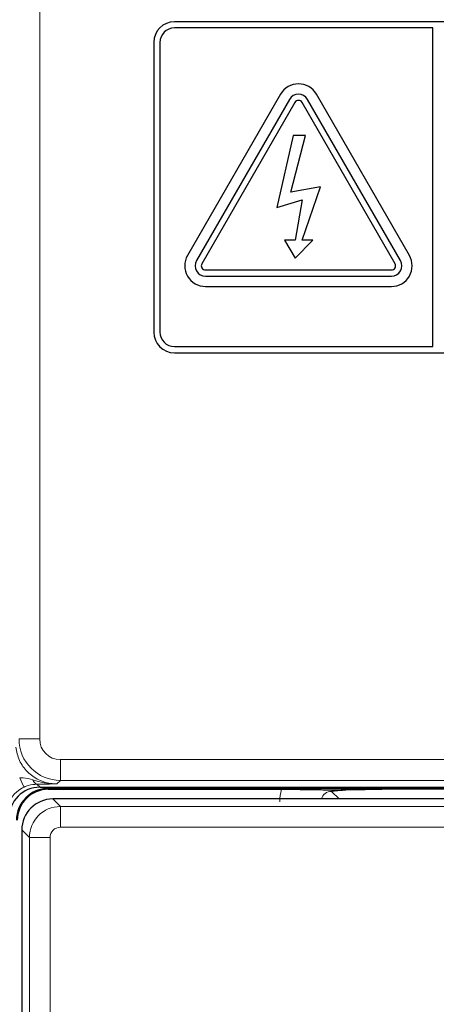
# Model space of a CAD drawing. Header units: millimetres. Extents: x 5 to 418, y 2 to 292.
# Tile 20 of 52: x 112.44 to 117.48, y 170.06 to 181.96. Entities that reach past the tile are written whole.
import ezdxf

# ---------------------------------------------------------------- set-up
doc = ezdxf.new("R2010")
doc.units = ezdxf.units.MM

msp = doc.modelspace()

# ---------------------------------------------------------------- linework, layer by layer
at = {"color": 7, "linetype": 'Continuous', "lineweight": 18}
for p, q in [((112.6797, 194.1875), (112.6797, 173.2704)), ((112.6797, 173.2704), (112.4297, 173.2704)), ((112.9296, 173.0204), (117.6883, 173.0204)), ((112.9296, 173.0204), (112.9296, 172.7705)), ((112.9296, 172.7705), (112.8866, 172.7274)), ((117.6883, 172.7705), (112.9296, 172.7705)), ((112.6471, 172.7243), (112.6839, 172.6875)), ((112.784, 172.6734), (112.784, 172.6875)), ((117.9979, 172.6734), (112.784, 172.6734)), ((112.784, 172.6734), (112.784, 172.6625)), ((112.8384, 172.5455), (112.93, 172.4539)), ((116.2087, 172.6376), (116.3008, 172.5455)), ((112.93, 172.2039), (112.93, 172.4539)), ((112.93, 172.4539), (117.8379, 172.4539)), ((112.5551, 172.0789), (112.4634, 172.1706)), ((117.713, 172.2039), (112.93, 172.2039)), ((112.5551, 167.8977), (112.5551, 172.0789)), ((112.805, 172.0789), (112.5551, 172.0789)), ((112.805, 172.0789), (112.805, 167.8977))]:
    msp.add_line(p, q, dxfattribs=at)
at = {"color": 7, "linetype": 'Continuous', "lineweight": 25}
for p, q in [((126.809, 181.9375), (114.309, 181.9375)), ((117.434, 181.8625), (114.309, 181.8625)), ((117.434, 178.0125), (117.434, 181.8625)), ((114.059, 181.6875), (114.059, 178.1875)), ((114.134, 181.6875), (114.134, 178.1875)), ((115.5925, 181.0625), (114.4675, 179.1139)), ((115.7007, 181), (114.5757, 179.0514)), ((117.0422, 179.0514), (115.9172, 181)), ((117.1505, 179.1139), (116.0255, 181.0625)), ((115.7657, 180.9625), (114.6407, 179.0139)), ((116.9773, 179.0139), (115.8523, 180.9625)), ((115.7465, 180.5625), (115.5461, 179.6927)), ((115.7149, 179.8765), (115.8953, 180.5625)), ((115.8953, 180.5625), (115.7465, 180.5625)), ((116.075, 179.944), (115.7149, 179.8765)), ((115.8523, 179.2988), (116.075, 179.944)), ((115.5461, 179.6927), (115.8523, 179.7865)), ((115.8523, 179.7865), (115.7704, 179.2988)), ((115.6412, 179.2988), (115.7704, 179.0813)), ((115.7704, 179.2988), (115.6412, 179.2988)), ((115.7704, 179.0813), (115.9815, 179.2988)), ((115.9815, 179.2988), (115.8523, 179.2988)), ((114.684, 178.9389), (116.934, 178.9389)), ((114.684, 178.8639), (116.934, 178.8639)), ((114.684, 178.7389), (116.934, 178.7389)), ((114.309, 178.0125), (117.434, 178.0125)), ((114.309, 177.9375), (126.809, 177.9375)), ((112.6839, 172.6875), (117.7013, 172.6875)), ((112.784, 172.6625), (115.6027, 172.6625)), ((118.0088, 172.6625), (116.8172, 172.6625)), ((117.9296, 172.5455), (112.8384, 172.5455)), ((112.4634, 172.1706), (112.4634, 144.1793))]:
    msp.add_line(p, q, dxfattribs=at)
for centre, radius, start, end in [((114.309, 181.6875), 0.25, 90, 180), ((114.309, 181.6875), 0.175, 90, 180), ((115.809, 180.9375), 0.25, 30, 150), ((115.809, 180.9375), 0.125, 30, 150), ((115.809, 180.9375), 0.05, 30, 150), ((114.684, 178.9889), 0.25, 150, 270), ((116.934, 178.9889), 0.25, 270, 30), ((114.684, 178.9889), 0.125, 150, 270), ((114.684, 178.9889), 0.05, 150, 270), ((116.934, 178.9889), 0.125, 270, 30), ((116.934, 178.9889), 0.05, 270, 30), ((114.309, 178.1875), 0.25, 180, 270), ((114.309, 178.1875), 0.175, 180, 270), ((112.784, 172.2875), 0.3859, 90, 180), ((112.784, 172.2875), 0.375, 90, 180)]:
    msp.add_arc(centre, radius, start, end, dxfattribs=at)
at = {"color": 7, "linetype": 'Continuous', "lineweight": 18}
for centre, radius, start, end in [((112.9297, 173.2705), 0.5, 180.00873, 269.99127), ((113.1678, 173.0992), 0.789, 202.29968, 211.2844), ((112.6626, 172.7879), 0.0655, 191.35144, 256.33214)]:
    msp.add_arc(centre, radius, start, end, dxfattribs=at)
for centre, major_axis, ratio, start_param, end_param in [((112.9297, 173.2705), (-0.1768, -0.1768), 0.9996955, 5.4979394, 7.0684312), ((116.2104, 172.5111), (0.4432, -0.4432), 0.9972647, 3.684069, 3.9256213), ((116.2104, 172.5111), (0.0906, -0.0906), 0.9759379, 2.357564, 3.6635835), ((112.9301, 172.0789), (0.2652, 0.2652), 0.9998985, 0.7855505, 2.3560422), ((112.9301, 172.0789), (-0.0884, 0.0884), 0.9996955, 5.4979394, 7.0684312)]:
    msp.add_ellipse(centre, major_axis=major_axis, ratio=ratio, start_param=start_param, end_param=end_param, dxfattribs=at)
at = {"color": 7, "linetype": 'Continuous', "lineweight": 25}
for centre, major_axis, ratio, start_param, end_param in [((112.6841, 172.3124), (-0.2652, 0.2652), 0.9996955, 5.4979394, 7.0684312), ((112.8384, 172.1705), (0.2652, 0.2652), 0.9998985, 0.7855505, 2.3560422)]:
    msp.add_ellipse(centre, major_axis=major_axis, ratio=ratio, start_param=start_param, end_param=end_param, dxfattribs=at)
at = {"color": 7, "linetype": 'Continuous', "lineweight": 18}
for points, knots in [([(112.3897, 173.1715), (112.4014, 173.1164), (112.4248, 173.006), (112.5268, 172.8669), (112.6652, 172.7684), (112.7934, 172.7305), (112.8679, 172.728), (112.8866, 172.7274)], [0, 0, 0, 0, 0.2308041, 0.461566, 0.6921519, 0.9228561, 1, 1, 1, 1]), ([(112.4378, 172.7998), (112.4518, 172.8008), (112.5077, 172.8047), (112.5595, 172.7877), (112.5984, 172.775)], [0, 0, 0, 0, 0.2492605, 1, 1, 1, 1]), ([(112.5984, 172.775), (112.6435, 172.7623), (112.728, 172.7384), (112.8223, 172.7284), (112.8725, 172.7274), (112.883, 172.7274), (112.8859, 172.7274), (112.8866, 172.7274)], [0, 0, 0, 0, 0.4756077, 0.8917214, 0.9704577, 0.9926212, 1, 1, 1, 1]), ([(112.4935, 172.6895), (112.4789, 172.6821), (112.4266, 172.6557), (112.351, 172.5865), (112.2862, 172.4745), (112.278, 172.3899), (112.2739, 172.3476)], [0, 0, 0, 0, 0.1151457, 0.4100518, 0.7050246, 1, 1, 1, 1]), ([(112.6471, 172.7243), (112.6126, 172.7218), (112.5639, 172.7183), (112.5094, 172.696), (112.4935, 172.6895)], [0, 0, 0, 0, 0.7098925, 1, 1, 1, 1]), ([(112.8866, 172.7274), (112.8861, 172.7274), (112.8479, 172.7268), (112.7726, 172.7257), (112.6888, 172.7247), (112.6471, 172.7243)], [0, 0, 0, 0, 0.0064752, 0.5065287, 1, 1, 1, 1])]:
    msp.add_open_spline(points, degree=3, knots=knots, dxfattribs=at)
at = {"color": 7, "linetype": 'Continuous', "lineweight": 25}
for points, knots in [([(115.6027, 172.6625), (115.6653, 172.6624), (115.7904, 172.6621), (115.9471, 172.6605), (116.0584, 172.6587), (116.1254, 172.6572), (116.1672, 172.6564), (116.1903, 172.6562), (116.2058, 172.6561), (116.2224, 172.6562), (116.2577, 172.6565), (116.3499, 172.6585), (116.4972, 172.6611), (116.6952, 172.6624), (116.7877, 172.6624), (116.8172, 172.6625)], [0, 0, 0, 0, 0.1279845, 0.2556052, 0.3628065, 0.4421849, 0.4757382, 0.4878772, 0.4979054, 0.5079892, 0.5213852, 0.5795548, 0.810063, 0.9393939, 1, 1, 1, 1]), ([(116.8172, 172.6625), (116.7551, 172.6621), (116.631, 172.6615), (116.4491, 172.656), (116.3174, 172.6482), (116.2455, 172.6414), (116.2152, 172.6383), (116.209, 172.6377), (116.2087, 172.6376)], [0, 0, 0, 0, 0.2277963, 0.4550935, 0.7542501, 0.9491917, 0.9972546, 1, 1, 1, 1])]:
    msp.add_open_spline(points, degree=3, knots=knots, dxfattribs=at)

doc.saveas('drawing.dxf')
